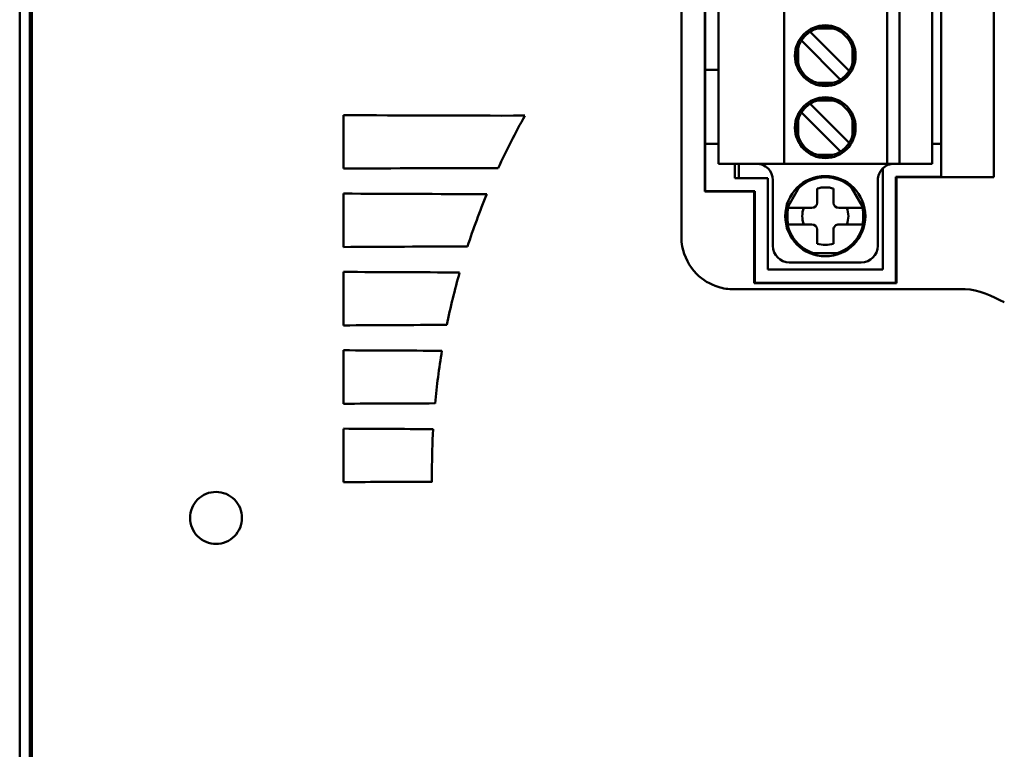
# Model space of a CAD drawing. Header units: inches. Extents: x 2.2 to 39.6, y -5.4 to 27.4.
# Tile 8 of 62: x 13.3 to 15.2, y 10.6 to 12. Entities that reach past the tile are written whole.
import ezdxf

# ---------------------------------------------------------------- set-up
doc = ezdxf.new("R2010")
doc.units = ezdxf.units.IN
doc.header["$MEASUREMENT"] = 0
doc.layers.add('Visible Edges(ANSI)', color=7, linetype='Continuous', lineweight=50)

msp = doc.modelspace()

# ---------------------------------------------------------------- linework, layer by layer
at = {"layer": 'Visible Edges(ANSI)'}
for p, q in [((13.2891, 4.8531), (13.2891, 16.2805)), ((13.3083, 5.3695), (13.3083, 15.7662)), ((13.3083, 5.3695), (13.3083, 15.7662)), ((13.312, 5.3733), (13.312, 15.7625)), ((14.5557, 11.5472), (14.5557, 14.713)), ((14.6006, 11.634), (14.6006, 12.8433)), ((14.6015, 12.8424), (14.6015, 11.6349)), ((15.0531, 12.8148), (15.0531, 11.6625)), ((15.1539, 11.6616), (15.1539, 12.8157)), ((14.6265, 12.2308), (14.6265, 11.6875)), ((14.7525, 12.2308), (14.7525, 11.6875)), ((14.9493, 11.6875), (14.9493, 12.2308)), ((14.973, 11.6875), (14.973, 12.2308)), ((15.0359, 12.2308), (15.0359, 11.6875)), ((14.8726, 11.8694), (14.8065, 11.9356)), ((14.8458, 11.9463), (14.8167, 11.9463)), ((14.7898, 11.9189), (14.7855, 11.9232)), ((14.7898, 11.9189), (14.8559, 11.8527)), ((14.7791, 11.8796), (14.7791, 11.9087)), ((14.8834, 11.8796), (14.8834, 11.9087)), ((14.6265, 11.867), (14.6015, 11.867)), ((14.8769, 11.8652), (14.8726, 11.8694)), ((14.8167, 11.842), (14.8458, 11.842)), ((14.8602, 11.8485), (14.8559, 11.8527)), ((14.8022, 11.8021), (14.8065, 11.7978)), ((14.8458, 11.8085), (14.8167, 11.8085)), ((13.9088, 11.6781), (13.9088, 11.7804)), ((14.7898, 11.7811), (14.7855, 11.7854)), ((14.7898, 11.7811), (14.8559, 11.715)), ((14.8726, 11.7317), (14.8065, 11.7978)), ((14.7791, 11.7418), (14.7791, 11.7709)), ((14.8834, 11.7418), (14.8834, 11.7709)), ((14.6015, 11.7258), (14.6265, 11.7258)), ((14.8769, 11.7274), (14.8726, 11.7317)), ((15.0359, 11.7258), (15.0531, 11.7258)), ((14.8602, 11.7107), (14.8559, 11.715)), ((14.6344, 11.6875), (14.6265, 11.6875)), ((14.7525, 11.6875), (14.6344, 11.6875)), ((14.658, 11.6875), (14.658, 11.6599)), ((14.6659, 11.6599), (14.6659, 11.6875)), ((14.7604, 11.6875), (14.7525, 11.6875)), ((14.9415, 11.6875), (14.7604, 11.6875)), ((14.8167, 11.7042), (14.8458, 11.7042)), ((14.9493, 11.6875), (14.9415, 11.6875)), ((14.9493, 11.6875), (14.973, 11.6875)), ((15.0281, 11.6875), (14.973, 11.6875)), ((15.0359, 11.6875), (15.0281, 11.6875)), ((14.9415, 11.4847), (14.9415, 11.6788)), ((14.6659, 11.6599), (14.658, 11.6599)), ((14.721, 11.6599), (14.6659, 11.6599)), ((14.721, 11.4847), (14.721, 11.6599)), ((14.7308, 11.656), (14.7308, 11.53)), ((14.7551, 11.5969), (14.7846, 11.6481)), ((14.8778, 11.6481), (14.9074, 11.5969)), ((14.9316, 11.656), (14.9316, 11.53)), ((14.9665, 11.4597), (14.9665, 11.6625)), ((14.9665, 11.6625), (15.0531, 11.6625)), ((14.9665, 11.6625), (14.9673, 11.6616)), ((14.9673, 11.6616), (15.1539, 11.6616)), ((14.9673, 11.6616), (14.9673, 11.4588)), ((15.0531, 11.6625), (15.1539, 11.6616)), ((13.9088, 11.528), (13.9088, 11.6304)), ((14.6015, 11.6349), (14.6006, 11.634)), ((14.6951, 11.634), (14.6006, 11.634)), ((14.6015, 11.6349), (14.696, 11.6349)), ((14.696, 11.6349), (14.6951, 11.634)), ((14.6951, 11.4588), (14.6951, 11.634)), ((14.696, 11.6349), (14.696, 11.4597)), ((14.8155, 11.6127), (14.8155, 11.6399)), ((14.847, 11.6399), (14.847, 11.6127)), ((14.8056, 11.6028), (14.7659, 11.6028)), ((14.8965, 11.6028), (14.8568, 11.6028)), ((14.7659, 11.5713), (14.8056, 11.5713)), ((14.8155, 11.5343), (14.8155, 11.5615)), ((14.847, 11.5615), (14.847, 11.5343)), ((14.8568, 11.5713), (14.8965, 11.5713)), ((14.8607, 11.5162), (14.8017, 11.5162)), ((14.7623, 11.4985), (14.9001, 11.4985)), ((13.9088, 11.378), (13.9088, 11.4804)), ((14.721, 11.4847), (14.9415, 11.4847)), ((14.696, 11.4597), (14.6951, 11.4588)), ((14.696, 11.4597), (14.9665, 11.4597)), ((14.9665, 11.4597), (14.9673, 11.4588)), ((15.0813, 11.4472), (14.6557, 11.4472)), ((14.9673, 11.4588), (14.6951, 11.4588)), ((15.0988, 11.4472), (15.0813, 11.4472)), ((13.9088, 11.228), (13.9088, 11.3304)), ((13.9088, 11.078), (13.9088, 11.1804))]:
    msp.add_line(p, q, dxfattribs=at)
for centre, radius in [((14.8312, 11.8942), 0.0581), ((14.8312, 11.7564), 0.0581), ((14.8312, 11.5871), 0.0768)]:
    msp.add_circle(centre, radius, dxfattribs=at)
for centre, radius, start, end in [((14.8312, 11.8942), 0.0541, 105.4987, 164.5012), ((14.8312, 11.8942), 0.0541, 15.4987, 74.5012), ((14.8312, 11.8942), 0.0541, 195.4987, 254.5012), ((14.8312, 11.8942), 0.0541, 285.4987, 344.5012), ((14.8312, 11.7564), 0.0541, 105.4987, 164.5012), ((14.8312, 11.7564), 0.0541, 15.4987, 74.5012), ((14.8312, 11.7564), 0.0541, 195.4987, 254.5012), ((14.8312, 11.7564), 0.0541, 285.4987, 344.5012), ((14.6993, 11.656), 0.0315, 359.9999, 89.9999), ((14.9631, 11.656), 0.0315, 89.9999, 179.9999), ((14.8312, 11.5871), 0.0743, 47.5847, 132.4152), ((14.8312, 11.5871), 0.0551, 73.3984, 106.6015), ((14.8056, 11.6127), 0.00984, 269.9999, 359.9999), ((14.8568, 11.6127), 0.00984, 179.9999, 269.9999), ((14.8312, 11.5871), 0.0743, 167.5847, 252.4152), ((14.8312, 11.5871), 0.0727, 167.4928, 192.507), ((14.8312, 11.5871), 0.0441, 159.0751, 200.9248), ((14.8312, 11.5871), 0.0743, 287.5847, 12.4152), ((14.8312, 11.5871), 0.0441, 339.0751, 20.9248), ((14.8312, 11.5871), 0.0727, 347.4928, 12.507), ((14.8056, 11.5615), 0.00984, 359.9999, 89.9999), ((14.8568, 11.5615), 0.00984, 89.9999, 179.9999), ((14.7623, 11.53), 0.0315, 179.9999, 269.9999), ((14.8312, 11.5871), 0.0551, 253.3984, 286.6015), ((14.9001, 11.53), 0.0315, 269.9999, 359.9999)]:
    msp.add_arc(centre, radius, start, end, dxfattribs=at)
for centre, major_axis, ratio, start_param, end_param in [((14.8066, 11.9355), (-0.00578, 0.00578), 0.00001, 4.723949, 5.566923), ((14.2145, 11.7969), (-0.903, 0), 0.019377, 1.225452, 1.617068), ((14.2145, 11.6616), (-0.903, 0), 0.019377, 4.722868, 5.057733), ((14.2145, 11.6468), (-0.903, 0), 0.019377, 1.225452, 1.536264), ((14.7659, 11.6028), (-0.00406, 0), 0.00001, 4.715336, 6.224365), ((14.8965, 11.6028), (0.00406, 0), 0.00001, 0.058822, 1.567851), ((14.7659, 11.5713), (0.00406, 0), 0.00001, 3.200417, 4.709444), ((14.8965, 11.5713), (-0.00406, 0), 0.00001, 1.573742, 3.08277), ((14.2145, 11.5116), (-0.903, 0), 0.019377, 4.787971, 5.057733), ((14.2145, 11.4969), (-0.903, 0), 0.019377, 1.225452, 1.478411), ((14.2145, 11.3616), (-0.903, 0), 0.019377, 4.832152, 5.057733), ((14.2145, 11.3469), (-0.903, 0), 0.019377, 1.225452, 1.440734), ((14.2145, 11.2116), (-0.903, 0), 0.019377, 4.857143, 5.057733), ((14.2145, 11.1969), (-0.903, 0), 0.019377, 1.225452, 1.421862), ((14.2145, 11.0616), (-0.903, 0), 0.019377, 4.863752, 5.057733)]:
    msp.add_ellipse(centre, major_axis=major_axis, ratio=ratio, start_param=start_param, end_param=end_param, dxfattribs=at)
for points, knots in [([(14.8167, 11.9463), (14.817, 11.9464), (14.8172, 11.9465), (14.8175, 11.9466), (14.8178, 11.9467), (14.8181, 11.9467), (14.8183, 11.9468), (14.8186, 11.9469), (14.8189, 11.947), (14.8191, 11.947), (14.8194, 11.9471), (14.8196, 11.9472), (14.8199, 11.9472), (14.8202, 11.9473), (14.8204, 11.9474), (14.8207, 11.9474), (14.8209, 11.9475), (14.8212, 11.9476), (14.8214, 11.9476), (14.8217, 11.9477), (14.8219, 11.9477), (14.8221, 11.9478), (14.8224, 11.9479), (14.8226, 11.9479), (14.8229, 11.948), (14.8231, 11.948), (14.8233, 11.9481), (14.8236, 11.9481), (14.8238, 11.9482), (14.824, 11.9482), (14.8242, 11.9483), (14.8245, 11.9483), (14.8247, 11.9483), (14.8249, 11.9484), (14.8251, 11.9484), (14.8253, 11.9485), (14.8255, 11.9485), (14.8258, 11.9485), (14.826, 11.9486), (14.8262, 11.9486), (14.8264, 11.9486), (14.8266, 11.9487), (14.8268, 11.9487), (14.827, 11.9487), (14.8272, 11.9487), (14.8274, 11.9488), (14.8276, 11.9488), (14.8278, 11.9488), (14.828, 11.9488), (14.8282, 11.9489), (14.8284, 11.9489), (14.8285, 11.9489), (14.8287, 11.9489), (14.8289, 11.9489), (14.8291, 11.9489), (14.8293, 11.949), (14.8295, 11.949), (14.8296, 11.949), (14.8298, 11.949), (14.83, 11.949), (14.8302, 11.949), (14.8303, 11.949), (14.8305, 11.949), (14.8307, 11.949), (14.8309, 11.949), (14.831, 11.949), (14.8312, 11.949), (14.8314, 11.949), (14.8316, 11.949), (14.8317, 11.949), (14.8319, 11.949), (14.8321, 11.949), (14.8323, 11.949), (14.8324, 11.949), (14.8326, 11.949), (14.8328, 11.949), (14.833, 11.949), (14.8332, 11.949), (14.8333, 11.9489), (14.8335, 11.9489), (14.8337, 11.9489), (14.8339, 11.9489), (14.8341, 11.9489), (14.8343, 11.9489), (14.8345, 11.9488), (14.8347, 11.9488), (14.8349, 11.9488), (14.835, 11.9488), (14.8352, 11.9487), (14.8354, 11.9487), (14.8356, 11.9487), (14.8358, 11.9487), (14.8361, 11.9486), (14.8363, 11.9486), (14.8365, 11.9486), (14.8367, 11.9485), (14.8369, 11.9485), (14.8371, 11.9485), (14.8373, 11.9484), (14.8375, 11.9484), (14.8378, 11.9483), (14.838, 11.9483), (14.8382, 11.9483), (14.8384, 11.9482), (14.8387, 11.9482), (14.8389, 11.9481), (14.8391, 11.9481), (14.8393, 11.948), (14.8396, 11.948), (14.8398, 11.9479), (14.8401, 11.9479), (14.8403, 11.9478), (14.8405, 11.9477), (14.8408, 11.9477), (14.841, 11.9476), (14.8413, 11.9476), (14.8415, 11.9475), (14.8418, 11.9474), (14.842, 11.9474), (14.8423, 11.9473), (14.8425, 11.9472), (14.8428, 11.9472), (14.843, 11.9471), (14.8433, 11.947), (14.8436, 11.947), (14.8438, 11.9469), (14.8441, 11.9468), (14.8444, 11.9467), (14.8446, 11.9467), (14.8449, 11.9466), (14.8452, 11.9465), (14.8455, 11.9464), (14.8458, 11.9463)], [0, 0, 0, 0, 0.022727, 0.022727, 0.022727, 0.045455, 0.045455, 0.045455, 0.068182, 0.068182, 0.068182, 0.090909, 0.090909, 0.090909, 0.113636, 0.113636, 0.113636, 0.136364, 0.136364, 0.136364, 0.159091, 0.159091, 0.159091, 0.181818, 0.181818, 0.181818, 0.204545, 0.204545, 0.204545, 0.227273, 0.227273, 0.227273, 0.25, 0.25, 0.25, 0.272727, 0.272727, 0.272727, 0.295455, 0.295455, 0.295455, 0.318182, 0.318182, 0.318182, 0.340909, 0.340909, 0.340909, 0.363636, 0.363636, 0.363636, 0.386364, 0.386364, 0.386364, 0.409091, 0.409091, 0.409091, 0.431818, 0.431818, 0.431818, 0.454545, 0.454545, 0.454545, 0.477273, 0.477273, 0.477273, 0.5, 0.5, 0.5, 0.522727, 0.522727, 0.522727, 0.545455, 0.545455, 0.545455, 0.568182, 0.568182, 0.568182, 0.590909, 0.590909, 0.590909, 0.613636, 0.613636, 0.613636, 0.636364, 0.636364, 0.636364, 0.659091, 0.659091, 0.659091, 0.681818, 0.681818, 0.681818, 0.704545, 0.704545, 0.704545, 0.727273, 0.727273, 0.727273, 0.75, 0.75, 0.75, 0.772727, 0.772727, 0.772727, 0.795455, 0.795455, 0.795455, 0.818182, 0.818182, 0.818182, 0.840909, 0.840909, 0.840909, 0.863636, 0.863636, 0.863636, 0.886364, 0.886364, 0.886364, 0.909091, 0.909091, 0.909091, 0.931818, 0.931818, 0.931818, 0.954545, 0.954545, 0.954545, 0.977273, 0.977273, 0.977273, 1, 1, 1, 1]), ([(14.7791, 11.9087), (14.779, 11.9084), (14.7789, 11.9082), (14.7775, 11.9033), (14.7764, 11.8987), (14.7764, 11.8942), (14.7764, 11.8896), (14.7775, 11.885), (14.7789, 11.8802), (14.779, 11.8799), (14.7791, 11.8796)], [0.45177369, 0.45177369, 0.45177369, 0.45177369, 0.45382463, 0.45382463, 0.48860114, 0.48860114, 0.48860114, 0.52337766, 0.52337766, 0.5254286, 0.5254286, 0.5254286, 0.5254286]), ([(14.8834, 11.9087), (14.8835, 11.9084), (14.8835, 11.9082), (14.885, 11.9033), (14.8861, 11.8987), (14.8861, 11.8942), (14.8861, 11.8896), (14.885, 11.885), (14.8835, 11.8802), (14.8835, 11.8799), (14.8834, 11.8796)], [-0.03682745, -0.03682745, -0.03682745, -0.03682745, -0.03477651, -0.03477651, 0, 0, 0, 0.03477651, 0.03477651, 0.03682745, 0.03682745, 0.03682745, 0.03682745]), ([(14.8458, 11.842), (14.8455, 11.8419), (14.8452, 11.8418), (14.8449, 11.8418), (14.8446, 11.8417), (14.8444, 11.8416), (14.8441, 11.8415), (14.8438, 11.8414), (14.8436, 11.8414), (14.8433, 11.8413), (14.843, 11.8412), (14.8428, 11.8412), (14.8425, 11.8411), (14.8423, 11.841), (14.842, 11.8409), (14.8418, 11.8409), (14.8415, 11.8408), (14.8413, 11.8408), (14.841, 11.8407), (14.8408, 11.8406), (14.8405, 11.8406), (14.8403, 11.8405), (14.8401, 11.8405), (14.8398, 11.8404), (14.8396, 11.8404), (14.8393, 11.8403), (14.8391, 11.8403), (14.8389, 11.8402), (14.8387, 11.8402), (14.8384, 11.8401), (14.8382, 11.8401), (14.838, 11.84), (14.8378, 11.84), (14.8375, 11.8399), (14.8373, 11.8399), (14.8371, 11.8399), (14.8369, 11.8398), (14.8367, 11.8398), (14.8365, 11.8398), (14.8363, 11.8397), (14.8361, 11.8397), (14.8358, 11.8397), (14.8356, 11.8396), (14.8354, 11.8396), (14.8352, 11.8396), (14.835, 11.8396), (14.8349, 11.8395), (14.8347, 11.8395), (14.8345, 11.8395), (14.8343, 11.8395), (14.8341, 11.8394), (14.8339, 11.8394), (14.8337, 11.8394), (14.8335, 11.8394), (14.8333, 11.8394), (14.8332, 11.8394), (14.833, 11.8394), (14.8328, 11.8394), (14.8326, 11.8393), (14.8324, 11.8393), (14.8323, 11.8393), (14.8321, 11.8393), (14.8319, 11.8393), (14.8317, 11.8393), (14.8316, 11.8393), (14.8314, 11.8393), (14.8312, 11.8393), (14.831, 11.8393), (14.8309, 11.8393), (14.8307, 11.8393), (14.8305, 11.8393), (14.8303, 11.8393), (14.8302, 11.8393), (14.83, 11.8393), (14.8298, 11.8393), (14.8296, 11.8394), (14.8295, 11.8394), (14.8293, 11.8394), (14.8291, 11.8394), (14.8289, 11.8394), (14.8287, 11.8394), (14.8285, 11.8394), (14.8283, 11.8394), (14.8282, 11.8395), (14.828, 11.8395), (14.8278, 11.8395), (14.8276, 11.8395), (14.8274, 11.8396), (14.8272, 11.8396), (14.827, 11.8396), (14.8268, 11.8396), (14.8266, 11.8397), (14.8264, 11.8397), (14.8262, 11.8397), (14.826, 11.8398), (14.8258, 11.8398), (14.8255, 11.8398), (14.8253, 11.8399), (14.8251, 11.8399), (14.8249, 11.8399), (14.8247, 11.84), (14.8245, 11.84), (14.8242, 11.8401), (14.824, 11.8401), (14.8238, 11.8402), (14.8236, 11.8402), (14.8233, 11.8403), (14.8231, 11.8403), (14.8229, 11.8404), (14.8226, 11.8404), (14.8224, 11.8405), (14.8221, 11.8405), (14.8219, 11.8406), (14.8217, 11.8406), (14.8214, 11.8407), (14.8212, 11.8408), (14.8209, 11.8408), (14.8207, 11.8409), (14.8204, 11.8409), (14.8202, 11.841), (14.8199, 11.8411), (14.8196, 11.8412), (14.8194, 11.8412), (14.8191, 11.8413), (14.8189, 11.8414), (14.8186, 11.8414), (14.8183, 11.8415), (14.8181, 11.8416), (14.8178, 11.8417), (14.8175, 11.8418), (14.8172, 11.8418), (14.817, 11.8419), (14.8167, 11.842)], [0, 0, 0, 0, 0.022727, 0.022727, 0.022727, 0.045455, 0.045455, 0.045455, 0.068182, 0.068182, 0.068182, 0.090909, 0.090909, 0.090909, 0.113636, 0.113636, 0.113636, 0.136364, 0.136364, 0.136364, 0.159091, 0.159091, 0.159091, 0.181818, 0.181818, 0.181818, 0.204545, 0.204545, 0.204545, 0.227273, 0.227273, 0.227273, 0.25, 0.25, 0.25, 0.272727, 0.272727, 0.272727, 0.295455, 0.295455, 0.295455, 0.318182, 0.318182, 0.318182, 0.340909, 0.340909, 0.340909, 0.363636, 0.363636, 0.363636, 0.386364, 0.386364, 0.386364, 0.409091, 0.409091, 0.409091, 0.431818, 0.431818, 0.431818, 0.454545, 0.454545, 0.454545, 0.477273, 0.477273, 0.477273, 0.5, 0.5, 0.5, 0.522727, 0.522727, 0.522727, 0.545455, 0.545455, 0.545455, 0.568182, 0.568182, 0.568182, 0.590909, 0.590909, 0.590909, 0.613636, 0.613636, 0.613636, 0.636364, 0.636364, 0.636364, 0.659091, 0.659091, 0.659091, 0.681818, 0.681818, 0.681818, 0.704545, 0.704545, 0.704545, 0.727273, 0.727273, 0.727273, 0.75, 0.75, 0.75, 0.772727, 0.772727, 0.772727, 0.795455, 0.795455, 0.795455, 0.818182, 0.818182, 0.818182, 0.840909, 0.840909, 0.840909, 0.863636, 0.863636, 0.863636, 0.886364, 0.886364, 0.886364, 0.909091, 0.909091, 0.909091, 0.931818, 0.931818, 0.931818, 0.954545, 0.954545, 0.954545, 0.977273, 0.977273, 0.977273, 1, 1, 1, 1]), ([(14.8167, 11.8085), (14.817, 11.8086), (14.8172, 11.8087), (14.8221, 11.8101), (14.8267, 11.8112), (14.8312, 11.8112), (14.8358, 11.8112), (14.8404, 11.8101), (14.8452, 11.8087), (14.8455, 11.8086), (14.8458, 11.8085)], [-0.03682745, -0.03682745, -0.03682745, -0.03682745, -0.03477651, -0.03477651, 0, 0, 0, 0.03477651, 0.03477651, 0.03682745, 0.03682745, 0.03682745, 0.03682745]), ([(14.7791, 11.7709), (14.779, 11.7706), (14.7789, 11.7704), (14.7775, 11.7655), (14.7764, 11.7609), (14.7764, 11.7564), (14.7764, 11.7518), (14.7775, 11.7472), (14.7789, 11.7424), (14.779, 11.7421), (14.7791, 11.7418)], [0.45177369, 0.45177369, 0.45177369, 0.45177369, 0.45382463, 0.45382463, 0.48860114, 0.48860114, 0.48860114, 0.52337766, 0.52337766, 0.5254286, 0.5254286, 0.5254286, 0.5254286]), ([(14.8834, 11.7709), (14.8835, 11.7706), (14.8835, 11.7704), (14.885, 11.7655), (14.8861, 11.7609), (14.8861, 11.7564), (14.8861, 11.7518), (14.885, 11.7472), (14.8835, 11.7424), (14.8835, 11.7421), (14.8834, 11.7418)], [-0.03682745, -0.03682745, -0.03682745, -0.03682745, -0.03477651, -0.03477651, 0, 0, 0, 0.03477651, 0.03477651, 0.03682745, 0.03682745, 0.03682745, 0.03682745]), ([(14.8458, 11.7042), (14.8455, 11.7041), (14.8452, 11.704), (14.8404, 11.7026), (14.8358, 11.7015), (14.8312, 11.7015), (14.8267, 11.7015), (14.8221, 11.7026), (14.8172, 11.704), (14.817, 11.7041), (14.8167, 11.7042)], [-0.03682745, -0.03682745, -0.03682745, -0.03682745, -0.03477651, -0.03477651, 0, 0, 0, 0.03477651, 0.03477651, 0.03682745, 0.03682745, 0.03682745, 0.03682745]), ([(14.6557, 11.4472), (14.6457, 11.4472), (14.6356, 11.4487), (14.6106, 11.4566), (14.5963, 11.4652), (14.5707, 11.4909), (14.561, 11.5095), (14.5563, 11.5352), (14.5557, 11.5412), (14.5557, 11.5472)], [0, 0, 0, 0, 0.0966383, 0.0966383, 0.2512595, 0.2512595, 0.4427296, 0.4427296, 0.5001513, 0.5001513, 0.5001513, 0.5001513]), ([(14.0805, 11.1796), (14.079, 11.1526), (14.0782, 11.1258), (14.0782, 11.0925), (14.0782, 11.0857), (14.0783, 11.0789)], [4.3362264, 4.3362264, 4.3362264, 4.3362264, 4.538317, 4.538317, 4.5900475, 4.5900475, 4.5900475, 4.5900475]), ([(13.7146, 11.0097), (13.7146, 11.0035), (13.7134, 10.9968), (13.7083, 10.9846), (13.7045, 10.9791), (13.6957, 10.9702), (13.6901, 10.9664), (13.6779, 10.9613), (13.6712, 10.96), (13.6587, 10.96), (13.652, 10.9612), (13.6397, 10.9663), (13.6341, 10.9702), (13.6253, 10.979), (13.6215, 10.9846), (13.6164, 10.9968), (13.6152, 11.0035), (13.6152, 11.0159), (13.6164, 11.0226), (13.6215, 11.0348), (13.6253, 11.0404), (13.6341, 11.0492), (13.6397, 11.0531), (13.652, 11.0582), (13.6587, 11.0594), (13.6712, 11.0594), (13.6779, 11.0581), (13.6901, 11.053), (13.6957, 11.0492), (13.7045, 11.0403), (13.7083, 11.0348), (13.7134, 11.0226), (13.7146, 11.0159), (13.7146, 11.0097)], [0, 0, 0, 0, 0.0474541, 0.0474541, 0.0949081, 0.0949081, 0.1430786, 0.1430786, 0.1912491, 0.1912491, 0.2396313, 0.2396313, 0.2880135, 0.2880135, 0.3356151, 0.3356151, 0.3832168, 0.3832168, 0.4308184, 0.4308184, 0.4784201, 0.4784201, 0.5268023, 0.5268023, 0.5751845, 0.5751845, 0.623355, 0.623355, 0.6715255, 0.6715255, 0.7189795, 0.7189795, 0.7664336, 0.7664336, 0.7664336, 0.7664336])]:
    msp.add_open_spline(points, degree=3, knots=knots, dxfattribs=at)
for points in [[(14.2563, 11.7794), (14.2379, 11.7468), (14.2208, 11.7133), (14.205, 11.6791)], [(14.1833, 11.6294), (14.1697, 11.5964), (14.1573, 11.5629), (14.1463, 11.529)], [(14.1312, 11.4794), (14.1217, 11.4461), (14.1135, 11.4126), (14.1066, 11.3789)], [(15.0988, 11.4472), (15.1241, 11.4472), (15.1512, 11.4335), (15.1738, 11.4222)], [(14.0974, 11.3295), (14.0917, 11.2959), (14.0874, 11.2623), (14.0842, 11.2289)]]:
    msp.add_open_spline(points, degree=3, dxfattribs=at)
for points, weights in [([(14.7619, 11.6028), (14.7611, 11.6028), (14.7602, 11.6028)], [1.00071961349, 1.00083616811, 1.00081686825]), ([(14.9022, 11.6028), (14.9014, 11.6028), (14.9005, 11.6028)], [1.00081686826, 1.00083616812, 1.0007196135]), ([(14.7602, 11.5713), (14.7611, 11.5713), (14.7619, 11.5713)], [1.00081686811, 1.00083616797, 1.00071961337]), ([(14.9005, 11.5713), (14.9014, 11.5713), (14.9022, 11.5713)], [1.00071961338, 1.00083616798, 1.00081686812])]:
    msp.add_rational_spline(points, weights, degree=2, dxfattribs=at)

doc.saveas('drawing.dxf')
